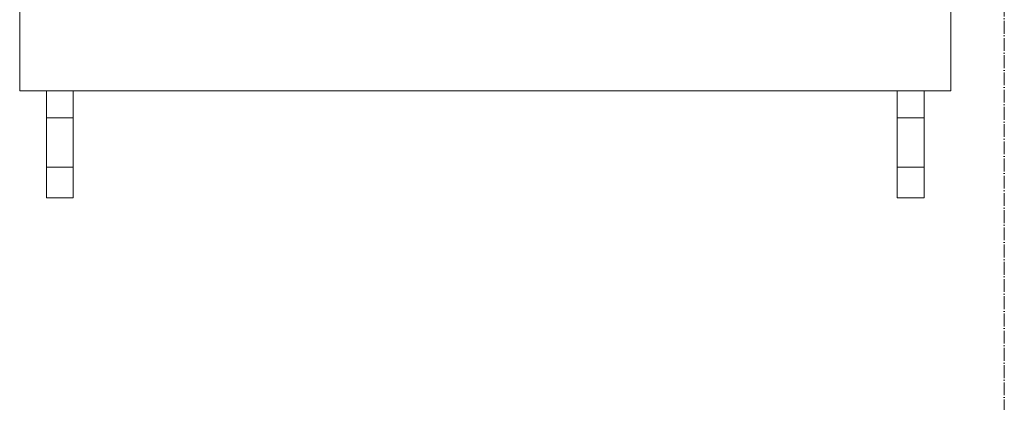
# Model space of a CAD drawing. Header units: millimetres. Extents: x -3165 to 47090, y -1932 to 8822.
# Tile 35 of 59: x 33805 to 34725, y 2489 to 2847. Entities that reach past the tile are written whole.
import ezdxf

# ---------------------------------------------------------------- set-up
doc = ezdxf.new("R2010")
doc.units = ezdxf.units.MM
doc.linetypes.add('_Traço - ponto', pattern=[16, 12, -2, 0, -2])
doc.layers.add('M-EQPM', color=50, linetype='Continuous', lineweight=18)
doc.layers.add('S-GRID', color=1, linetype='Continuous', lineweight=9)

# ---------------------------------------------------------------- blocks, each defined once
blk = doc.blocks.new('Outdoor_Condenser_Unit_Single_Fan_15958 - Generic _Without Brackets_-V8-ELEVAÇÃO 6 - MAPEAMENTO DE DANOS')
at = {"layer": 'M-EQPM'}
for p, q in [((20886.11, 2780), (20886.11, 3435)), ((21756.11, 3435), (21756.11, 2780)), ((21756.11, 2780), (20886.11, 2780)), ((20911.11, 2755), (20911.11, 2780)), ((20911.11, 2780), (20936.11, 2780)), ((20936.11, 2780), (20936.11, 2755)), ((21706.11, 2755), (21706.11, 2780)), ((21706.11, 2780), (21731.11, 2780)), ((21731.11, 2780), (21731.11, 2755)), ((20911.11, 2708.66), (20911.11, 2755)), ((20936.11, 2755), (20911.11, 2755)), ((20936.11, 2755), (20936.11, 2708.66)), ((21706.11, 2708.66), (21706.11, 2755)), ((21731.11, 2755), (21706.11, 2755)), ((21731.11, 2755), (21731.11, 2708.66)), ((20911.11, 2680), (20911.11, 2708.66)), ((20911.11, 2708.66), (20936.11, 2708.66)), ((20936.11, 2708.66), (20936.11, 2680)), ((21706.11, 2680), (21706.11, 2708.66)), ((21706.11, 2708.66), (21731.11, 2708.66)), ((21731.11, 2708.66), (21731.11, 2680)), ((20936.11, 2680), (20911.11, 2680)), ((21731.11, 2680), (21706.11, 2680))]:
    blk.add_line(p, q, dxfattribs=at)

msp = doc.modelspace()

# ---------------------------------------------------------------- linework, layer by layer
at = {"layer": 'S-GRID', "linetype": '_Traço - ponto'}
msp.add_line((34725.06, -1932), (34725.06, 8028.48), dxfattribs=at)

# ---------------------------------------------------------------- block references
at = {"layer": 'M-EQPM'}
msp.add_blockref('Outdoor_Condenser_Unit_Single_Fan_15958 - Generic _Without Brackets_-V8-ELEVAÇÃO 6 - MAPEAMENTO DE DANOS', (12918.95, 0), dxfattribs=at)

doc.saveas('drawing.dxf')
